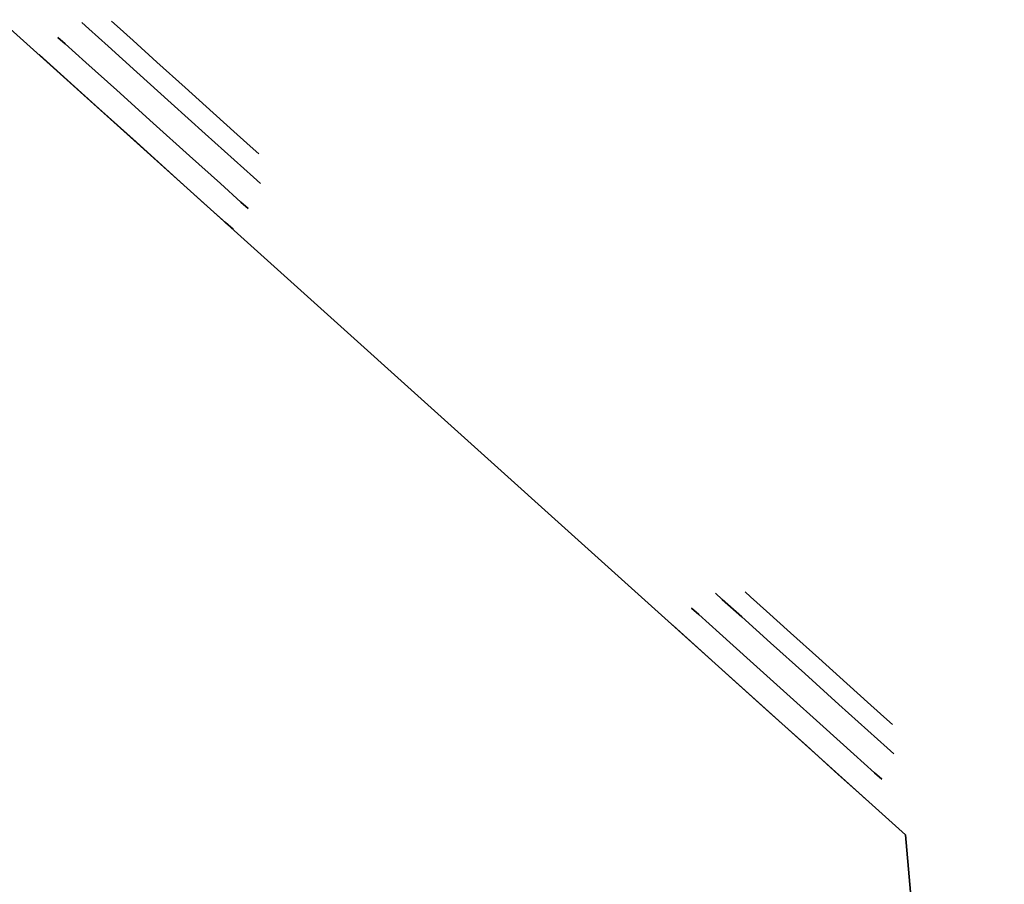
# Model space of a CAD drawing. Header units: millimetres. Extents: x -217 to 217, y -1669 to 210.
# Tile 7 of 7: x 28 to 217, y 44 to 210. Entities that reach past the tile are written whole.
import ezdxf

# ---------------------------------------------------------------- set-up
doc = ezdxf.new("R2010")
doc.units = ezdxf.units.MM
doc.layers.add('KF_CA_1515_6_SPEAKDETAIL', color=250, linetype='Continuous')
doc.layers.add('KF_CA_1515_6_SPEAKER', color=253, linetype='Continuous')

# ---------------------------------------------------------------- blocks, each defined once
blk = doc.blocks.new('Ca1515-9')
at = {"layer": 'KF_CA_1515_6_SPEAKDETAIL', "color": 250}
for points, invisible_edges in [([(45.94, 209.66, -300), (40.29, 209.36, -300), (41.59, 208.19, -308.8), (47.02, 208.69, -307.27)], 5), ([(47.02, 208.69, -292.73), (41.59, 208.19, -291.2), (40.29, 209.36, -300), (45.94, 209.66, -300)], 5), ([(45.94, 209.66, 300), (40.29, 209.36, 300), (41.59, 208.19, 291.2), (47.02, 208.69, 292.73)], 5), ([(47.02, 208.69, 307.27), (41.59, 208.19, 308.8), (40.29, 209.36, 300), (45.94, 209.66, 300)], 5), ([(47.02, 208.69, -307.27), (45.94, 209.66, -300), (45.94, 209.66, -300), (49.47, 206.48, -300)], 14), ([(47.02, 208.69, -292.73), (45.94, 209.66, -300), (45.94, 209.66, -300), (49.47, 206.48, -300)], 14), ([(47.02, 208.69, 292.73), (45.94, 209.66, 300), (45.94, 209.66, 300), (49.47, 206.48, 300)], 14), ([(47.02, 208.69, 307.27), (45.94, 209.66, 300), (45.94, 209.66, 300), (49.47, 206.48, 300)], 14), ([(40.29, 209.36, -300), (35.7, 206.54, -300), (37.09, 205.29, -309.38), (41.59, 208.19, -308.8)], 5), ([(41.59, 208.19, -291.2), (37.09, 205.29, -290.62), (35.7, 206.54, -300), (40.29, 209.36, -300)], 5), ([(40.29, 209.36, 300), (35.7, 206.54, 300), (37.09, 205.29, 290.62), (41.59, 208.19, 291.2)], 5), ([(41.59, 208.19, 308.8), (37.09, 205.29, 309.38), (35.7, 206.54, 300), (40.29, 209.36, 300)], 5), ([(45.3, 204.86, -283.74), (41.04, 201.73, -282.66), (37.09, 205.29, -290.62), (41.59, 208.19, -291.2)], 5), ([(41.59, 208.19, -308.8), (37.09, 205.29, -309.38), (41.04, 201.73, -317.34), (45.3, 204.86, -316.26)], 5), ([(45.3, 204.86, 316.26), (41.04, 201.73, 317.34), (37.09, 205.29, 309.38), (41.59, 208.19, 308.8)], 5), ([(41.59, 208.19, 291.2), (37.09, 205.29, 290.62), (41.04, 201.73, 282.66), (45.3, 204.86, 283.74)], 5), ([(47.02, 208.69, -307.27), (41.59, 208.19, -308.8), (45.3, 204.86, -316.26), (50.08, 205.94, -313.44)], 5), ([(50.08, 205.94, -286.56), (45.3, 204.86, -283.74), (41.59, 208.19, -291.2), (47.02, 208.69, -292.73)], 5), ([(47.02, 208.69, 292.73), (41.59, 208.19, 291.2), (45.3, 204.86, 283.74), (50.08, 205.94, 286.56)], 5), ([(50.08, 205.94, 313.44), (45.3, 204.86, 316.26), (41.59, 208.19, 308.8), (47.02, 208.69, 307.27)], 5), ([(50.08, 205.94, -313.44), (47.02, 208.69, -307.27), (49.47, 206.48, -300), (53, 203.3, -300)], 14), ([(50.08, 205.94, -286.56), (47.02, 208.69, -292.73), (49.47, 206.48, -300), (53, 203.3, -300)], 14), ([(50.08, 205.94, 286.56), (47.02, 208.69, 292.73), (49.47, 206.48, 300), (53, 203.3, 300)], 14), ([(50.08, 205.94, 313.44), (47.02, 208.69, 307.27), (49.47, 206.48, 300), (53, 203.3, 300)], 14), ([(35.7, 206.54, -300), (32.08, 203.24, -300), (33.5, 201.96, -309.57), (37.09, 205.29, -309.38)], 5), ([(37.09, 205.29, -290.62), (33.5, 201.96, -290.43), (32.08, 203.24, -300), (35.7, 206.54, -300)], 5), ([(35.7, 206.54, 300), (32.08, 203.24, 300), (33.5, 201.96, 290.43), (37.09, 205.29, 290.62)], 5), ([(37.09, 205.29, 309.38), (33.5, 201.96, 309.57), (32.08, 203.24, 300), (35.7, 206.54, 300)], 5), ([(50.08, 205.94, -313.44), (45.3, 204.86, -316.26), (50.84, 199.86, -321.25), (54.66, 201.81, -317.55)], 5), ([(54.66, 201.81, -282.45), (50.84, 199.86, -278.75), (45.3, 204.86, -283.74), (50.08, 205.94, -286.56)], 5), ([(50.08, 205.94, 286.56), (45.3, 204.86, 283.74), (50.84, 199.86, 278.75), (54.66, 201.81, 282.45)], 5), ([(54.66, 201.81, 317.55), (50.84, 199.86, 321.25), (45.3, 204.86, 316.26), (50.08, 205.94, 313.44)], 5), ([(54.66, 201.81, -317.55), (50.08, 205.94, -313.44), (53, 203.3, -300), (56.53, 200.13, -300)], 14), ([(54.66, 201.81, -282.45), (50.08, 205.94, -286.56), (53, 203.3, -300), (56.53, 200.13, -300)], 14), ([(54.66, 201.81, 282.45), (50.08, 205.94, 286.56), (53, 203.3, 300), (56.53, 200.13, 300)], 14), ([(54.66, 201.81, 317.55), (50.08, 205.94, 313.44), (53, 203.3, 300), (56.53, 200.13, 300)], 14), ([(37.09, 205.29, -309.38), (33.5, 201.96, -309.57), (37.52, 198.34, -317.68), (41.04, 201.73, -317.34)], 5), ([(41.04, 201.73, -282.66), (37.52, 198.34, -282.32), (33.5, 201.96, -290.43), (37.09, 205.29, -290.62)], 5), ([(37.09, 205.29, 290.62), (33.5, 201.96, 290.43), (37.52, 198.34, 282.32), (41.04, 201.73, 282.66)], 5), ([(41.04, 201.73, 317.34), (37.52, 198.34, 317.68), (33.5, 201.96, 309.57), (37.09, 205.29, 309.38)], 5), ([(45.3, 204.86, -316.26), (41.04, 201.73, -317.34), (46.95, 196.41, -322.65), (50.84, 199.86, -321.25)], 5), ([(50.84, 199.86, -278.75), (46.95, 196.41, -277.35), (41.04, 201.73, -282.66), (45.3, 204.86, -283.74)], 5), ([(45.3, 204.86, 283.74), (41.04, 201.73, 282.66), (46.95, 196.41, 277.35), (50.84, 199.86, 278.75)], 5), ([(50.84, 199.86, 321.25), (46.95, 196.41, 322.65), (41.04, 201.73, 317.34), (45.3, 204.86, 316.26)], 5), ([(41.04, 201.73, -317.34), (37.52, 198.34, -317.68), (43.55, 192.91, -323.1), (46.95, 196.41, -322.65)], 5), ([(46.95, 196.41, -277.35), (43.55, 192.91, -276.9), (37.52, 198.34, -282.32), (41.04, 201.73, -282.66)], 5), ([(41.04, 201.73, 282.66), (37.52, 198.34, 282.32), (43.55, 192.91, 276.9), (46.95, 196.41, 277.35)], 5), ([(46.95, 196.41, 322.65), (43.55, 192.91, 323.1), (37.52, 198.34, 317.68), (41.04, 201.73, 317.34)], 5), ([(54.66, 201.81, -317.55), (50.84, 199.86, -321.25), (57.38, 193.97, -323), (60.06, 196.95, -319)], 5), ([(60.06, 196.95, -281), (57.38, 193.97, -277), (50.84, 199.86, -278.75), (54.66, 201.81, -282.45)], 5), ([(54.66, 201.81, 282.45), (50.84, 199.86, 278.75), (57.38, 193.97, 277), (60.06, 196.95, 281)], 5), ([(60.06, 196.95, 319), (57.38, 193.97, 323), (50.84, 199.86, 321.25), (54.66, 201.81, 317.55)], 5), ([(60.06, 196.95, -319), (54.66, 201.81, -317.55), (56.53, 200.13, -300), (60.06, 196.95, -300)], 14), ([(60.06, 196.95, -281), (54.66, 201.81, -282.45), (56.53, 200.13, -300), (60.06, 196.95, -300)], 14), ([(60.06, 196.95, 281), (54.66, 201.81, 282.45), (56.53, 200.13, 300), (60.06, 196.95, 300)], 14), ([(60.06, 196.95, 319), (54.66, 201.81, 317.55), (56.53, 200.13, 300), (60.06, 196.95, 300)], 14), ([(50.84, 199.86, -321.25), (46.95, 196.41, -322.65), (53.93, 190.13, -324.52), (57.38, 193.97, -323)], 5), ([(57.38, 193.97, -277), (53.93, 190.13, -275.48), (46.95, 196.41, -277.35), (50.84, 199.86, -278.75)], 5), ([(50.84, 199.86, 278.75), (46.95, 196.41, 277.35), (53.93, 190.13, 275.48), (57.38, 193.97, 277)], 5), ([(57.38, 193.97, 323), (53.93, 190.13, 324.52), (46.95, 196.41, 322.65), (50.84, 199.86, 321.25)], 5), ([(46.95, 196.41, -322.65), (43.55, 192.91, -323.1), (50.66, 186.51, -325), (53.93, 190.13, -324.52)], 5), ([(53.93, 190.13, -275.48), (50.66, 186.51, -275), (43.55, 192.91, -276.9), (46.95, 196.41, -277.35)], 5), ([(46.95, 196.41, 277.35), (43.55, 192.91, 276.9), (50.66, 186.51, 275), (53.93, 190.13, 275.48)], 5), ([(53.93, 190.13, 324.52), (50.66, 186.51, 325), (43.55, 192.91, 323.1), (46.95, 196.41, 322.65)], 5), ([(60.06, 196.95, -319), (57.38, 193.97, -323), (63.93, 188.09, -321.25), (65.46, 192.08, -317.55)], 5), ([(65.46, 192.08, -282.45), (63.93, 188.09, -278.75), (57.38, 193.97, -277), (60.06, 196.95, -281)], 5), ([(60.06, 196.95, 281), (57.38, 193.97, 277), (63.93, 188.09, 278.75), (65.46, 192.08, 282.45)], 5), ([(65.46, 192.08, 317.55), (63.93, 188.09, 321.25), (57.38, 193.97, 323), (60.06, 196.95, 319)], 5), ([(65.46, 192.08, -317.55), (60.06, 196.95, -319), (60.06, 196.95, -300), (63.59, 193.77, -300)], 14), ([(65.46, 192.08, -282.45), (60.06, 196.95, -281), (60.06, 196.95, -300), (63.59, 193.77, -300)], 14), ([(65.46, 192.08, 282.45), (60.06, 196.95, 281), (60.06, 196.95, 300), (63.59, 193.77, 300)], 14), ([(65.46, 192.08, 317.55), (60.06, 196.95, 319), (60.06, 196.95, 300), (63.59, 193.77, 300)], 14), ([(57.38, 193.97, -323), (53.93, 190.13, -324.52), (60.9, 183.85, -322.65), (63.93, 188.09, -321.25)], 5), ([(63.93, 188.09, -278.75), (60.9, 183.85, -277.35), (53.93, 190.13, -275.48), (57.38, 193.97, -277)], 5), ([(57.38, 193.97, 277), (53.93, 190.13, 275.48), (60.9, 183.85, 277.35), (63.93, 188.09, 278.75)], 5), ([(63.93, 188.09, 321.25), (60.9, 183.85, 322.65), (53.93, 190.13, 324.52), (57.38, 193.97, 323)], 5), ([(70.05, 187.96, -313.44), (65.46, 192.08, -317.55), (63.59, 193.77, -300), (67.12, 190.59, -300)], 14), ([(70.05, 187.96, -286.56), (65.46, 192.08, -282.45), (63.59, 193.77, -300), (67.12, 190.59, -300)], 14), ([(70.05, 187.96, 286.56), (65.46, 192.08, 282.45), (63.59, 193.77, 300), (67.12, 190.59, 300)], 14), ([(70.05, 187.96, 313.44), (65.46, 192.08, 317.55), (63.59, 193.77, 300), (67.12, 190.59, 300)], 14), ([(65.46, 192.08, -317.55), (63.93, 188.09, -321.25), (69.47, 183.09, -316.26), (70.05, 187.96, -313.44)], 5), ([(70.05, 187.96, -286.56), (69.47, 183.09, -283.74), (63.93, 188.09, -278.75), (65.46, 192.08, -282.45)], 5), ([(65.46, 192.08, 282.45), (63.93, 188.09, 278.75), (69.47, 183.09, 283.74), (70.05, 187.96, 286.56)], 5), ([(70.05, 187.96, 313.44), (69.47, 183.09, 316.26), (63.93, 188.09, 321.25), (65.46, 192.08, 317.55)], 5), ([(73.11, 185.2, -307.27), (70.05, 187.96, -313.44), (67.12, 190.59, -300), (70.65, 187.41, -300)], 14), ([(73.11, 185.2, -292.73), (70.05, 187.96, -286.56), (67.12, 190.59, -300), (70.65, 187.41, -300)], 14), ([(73.11, 185.2, 292.73), (70.05, 187.96, 286.56), (67.12, 190.59, 300), (70.65, 187.41, 300)], 14), ([(73.11, 185.2, 307.27), (70.05, 187.96, 313.44), (67.12, 190.59, 300), (70.65, 187.41, 300)], 14), ([(60.9, 183.85, -277.35), (57.77, 180.11, -276.9), (50.66, 186.51, -275), (53.93, 190.13, -275.48)], 5), ([(53.93, 190.13, -324.52), (50.66, 186.51, -325), (57.77, 180.11, -323.1), (60.9, 183.85, -322.65)], 5), ([(60.9, 183.85, 322.65), (57.77, 180.11, 323.1), (50.66, 186.51, 325), (53.93, 190.13, 324.52)], 5), ([(53.93, 190.13, 275.48), (50.66, 186.51, 275), (57.77, 180.11, 276.9), (60.9, 183.85, 277.35)], 5), ([(69.47, 183.09, -283.74), (66.81, 178.53, -282.66), (60.9, 183.85, -277.35), (63.93, 188.09, -278.75)], 5), ([(63.93, 188.09, -321.25), (60.9, 183.85, -322.65), (66.81, 178.53, -317.34), (69.47, 183.09, -316.26)], 5), ([(69.47, 183.09, 316.26), (66.81, 178.53, 317.34), (60.9, 183.85, 322.65), (63.93, 188.09, 321.25)], 5), ([(63.93, 188.09, 278.75), (60.9, 183.85, 277.35), (66.81, 178.53, 282.66), (69.47, 183.09, 283.74)], 5), ([(70.05, 187.96, -313.44), (69.47, 183.09, -316.26), (73.18, 179.76, -308.8), (73.11, 185.2, -307.27)], 5), ([(73.11, 185.2, -292.73), (73.18, 179.76, -291.2), (69.47, 183.09, -283.74), (70.05, 187.96, -286.56)], 5), ([(70.05, 187.96, 286.56), (69.47, 183.09, 283.74), (73.18, 179.76, 291.2), (73.11, 185.2, 292.73)], 5), ([(73.11, 185.2, 307.27), (73.18, 179.76, 308.8), (69.47, 183.09, 316.26), (70.05, 187.96, 313.44)], 5), ([(74.18, 184.23, -300), (73.11, 185.2, -307.27), (70.65, 187.41, -300), (74.18, 184.23, -300)], 14), ([(74.18, 184.23, -300), (73.11, 185.2, -292.73), (70.65, 187.41, -300), (74.18, 184.23, -300)], 14), ([(74.18, 184.23, 300), (73.11, 185.2, 292.73), (70.65, 187.41, 300), (74.18, 184.23, 300)], 14), ([(74.18, 184.23, 300), (73.11, 185.2, 307.27), (70.65, 187.41, 300), (74.18, 184.23, 300)], 14), ([(73.11, 185.2, -307.27), (73.18, 179.76, -308.8), (74.48, 178.58, -300), (74.18, 184.23, -300)], 5), ([(74.18, 184.23, -300), (74.48, 178.58, -300), (73.18, 179.76, -291.2), (73.11, 185.2, -292.73)], 5), ([(73.11, 185.2, 292.73), (73.18, 179.76, 291.2), (74.48, 178.58, 300), (74.18, 184.23, 300)], 5), ([(74.18, 184.23, 300), (74.48, 178.58, 300), (73.18, 179.76, 308.8), (73.11, 185.2, 307.27)], 5), ([(66.81, 178.53, -282.66), (63.8, 174.68, -282.32), (57.77, 180.11, -276.9), (60.9, 183.85, -277.35)], 5), ([(60.9, 183.85, -322.65), (57.77, 180.11, -323.1), (63.8, 174.68, -317.68), (66.81, 178.53, -317.34)], 5), ([(66.81, 178.53, 317.34), (63.8, 174.68, 317.68), (57.77, 180.11, 323.1), (60.9, 183.85, 322.65)], 5), ([(60.9, 183.85, 277.35), (57.77, 180.11, 276.9), (63.8, 174.68, 282.32), (66.81, 178.53, 282.66)], 5), ([(73.18, 179.76, -291.2), (70.76, 174.97, -290.62), (66.81, 178.53, -282.66), (69.47, 183.09, -283.74)], 5), ([(69.47, 183.09, -316.26), (66.81, 178.53, -317.34), (70.76, 174.97, -309.38), (73.18, 179.76, -308.8)], 5), ([(73.18, 179.76, 308.8), (70.76, 174.97, 309.38), (66.81, 178.53, 317.34), (69.47, 183.09, 316.26)], 5), ([(69.47, 183.09, 283.74), (66.81, 178.53, 282.66), (70.76, 174.97, 290.62), (73.18, 179.76, 291.2)], 5), ([(73.18, 179.76, -308.8), (70.76, 174.97, -309.38), (72.15, 173.73, -300), (74.48, 178.58, -300)], 5), ([(74.48, 178.58, -300), (72.15, 173.73, -300), (70.76, 174.97, -290.62), (73.18, 179.76, -291.2)], 5), ([(73.18, 179.76, 291.2), (70.76, 174.97, 290.62), (72.15, 173.73, 300), (74.48, 178.58, 300)], 5), ([(74.48, 178.58, 300), (72.15, 173.73, 300), (70.76, 174.97, 309.38), (73.18, 179.76, 308.8)], 5), ([(70.76, 174.97, -290.62), (67.83, 171.05, -290.43), (63.8, 174.68, -282.32), (66.81, 178.53, -282.66)], 5), ([(66.81, 178.53, -317.34), (63.8, 174.68, -317.68), (67.83, 171.05, -309.57), (70.76, 174.97, -309.38)], 5), ([(70.76, 174.97, 309.38), (67.83, 171.05, 309.57), (63.8, 174.68, 317.68), (66.81, 178.53, 317.34)], 5), ([(66.81, 178.53, 282.66), (63.8, 174.68, 282.32), (67.83, 171.05, 290.43), (70.76, 174.97, 290.62)], 5), ([(70.76, 174.97, -309.38), (67.83, 171.05, -309.57), (69.24, 169.78, -300), (72.15, 173.73, -300)], 5), ([(72.15, 173.73, -300), (69.24, 169.78, -300), (67.83, 171.05, -290.43), (70.76, 174.97, -290.62)], 5), ([(70.76, 174.97, 290.62), (67.83, 171.05, 290.43), (69.24, 169.78, 300), (72.15, 173.73, 300)], 5), ([(72.15, 173.73, 300), (69.24, 169.78, 300), (67.83, 171.05, 309.57), (70.76, 174.97, 309.38)], 5), ([(161.69, 100.06, -300), (157.1, 97.23, -300), (158.49, 95.98, -309.38), (162.99, 98.88, -308.8)], 5), ([(162.99, 98.88, -291.2), (158.49, 95.98, -290.62), (157.1, 97.23, -300), (161.69, 100.06, -300)], 5), ([(161.69, 100.06, 300), (157.1, 97.23, 300), (158.49, 95.98, 290.62), (162.99, 98.88, 291.2)], 5), ([(162.99, 98.88, 308.8), (158.49, 95.98, 309.38), (157.1, 97.23, 300), (161.69, 100.06, 300)], 5), ([(167.34, 100.35, -300), (161.69, 100.06, -300), (162.99, 98.88, -308.8), (168.42, 99.38, -307.27)], 5), ([(168.42, 99.38, -292.73), (162.99, 98.88, -291.2), (161.69, 100.06, -300), (167.34, 100.35, -300)], 5), ([(167.34, 100.35, 300), (161.69, 100.06, 300), (162.99, 98.88, 291.2), (168.42, 99.38, 292.73)], 5), ([(168.42, 99.38, 307.27), (162.99, 98.88, 308.8), (161.69, 100.06, 300), (167.34, 100.35, 300)], 5), ([(168.42, 99.38, -307.27), (167.34, 100.35, -300), (167.34, 100.35, -300), (170.87, 97.17, -300)], 14), ([(168.42, 99.38, -292.73), (167.34, 100.35, -300), (167.34, 100.35, -300), (170.87, 97.17, -300)], 14), ([(168.42, 99.38, 292.73), (167.34, 100.35, 300), (167.34, 100.35, 300), (170.87, 97.17, 300)], 14), ([(168.42, 99.38, 307.27), (167.34, 100.35, 300), (167.34, 100.35, 300), (170.87, 97.17, 300)], 14), ([(166.7, 95.55, -283.74), (162.44, 92.43, -282.66), (158.49, 95.98, -290.62), (162.99, 98.88, -291.2)], 5), ([(162.99, 98.88, -308.8), (158.49, 95.98, -309.38), (162.44, 92.43, -317.34), (166.7, 95.55, -316.26)], 5), ([(166.7, 95.55, 316.26), (162.44, 92.43, 317.34), (158.49, 95.98, 309.38), (162.99, 98.88, 308.8)], 5), ([(162.99, 98.88, 291.2), (158.49, 95.98, 290.62), (162.44, 92.43, 282.66), (166.7, 95.55, 283.74)], 5), ([(168.42, 99.38, -307.27), (162.99, 98.88, -308.8), (166.7, 95.55, -316.26), (171.48, 96.63, -313.44)], 5), ([(171.48, 96.63, -286.56), (166.7, 95.55, -283.74), (162.99, 98.88, -291.2), (168.42, 99.38, -292.73)], 5), ([(168.42, 99.38, 292.73), (162.99, 98.88, 291.2), (166.7, 95.55, 283.74), (171.48, 96.63, 286.56)], 5), ([(171.48, 96.63, 313.44), (166.7, 95.55, 316.26), (162.99, 98.88, 308.8), (168.42, 99.38, 307.27)], 5), ([(171.48, 96.63, -313.44), (168.42, 99.38, -307.27), (170.87, 97.17, -300), (174.4, 94, -300)], 14), ([(171.48, 96.63, -286.56), (168.42, 99.38, -292.73), (170.87, 97.17, -300), (174.4, 94, -300)], 14), ([(171.48, 96.63, 286.56), (168.42, 99.38, 292.73), (170.87, 97.17, 300), (174.4, 94, 300)], 14), ([(171.48, 96.63, 313.44), (168.42, 99.38, 307.27), (170.87, 97.17, 300), (174.4, 94, 300)], 14), ([(157.1, 97.23, -300), (153.48, 93.93, -300), (154.9, 92.65, -309.57), (158.49, 95.98, -309.38)], 5), ([(158.49, 95.98, -290.62), (154.9, 92.65, -290.43), (153.48, 93.93, -300), (157.1, 97.23, -300)], 5), ([(157.1, 97.23, 300), (153.48, 93.93, 300), (154.9, 92.65, 290.43), (158.49, 95.98, 290.62)], 5), ([(158.49, 95.98, 309.38), (154.9, 92.65, 309.57), (153.48, 93.93, 300), (157.1, 97.23, 300)], 5), ([(171.48, 96.63, -313.44), (166.7, 95.55, -316.26), (172.24, 90.56, -321.25), (176.06, 92.5, -317.55)], 5), ([(176.06, 92.5, -282.45), (172.24, 90.56, -278.75), (166.7, 95.55, -283.74), (171.48, 96.63, -286.56)], 5), ([(171.48, 96.63, 286.56), (166.7, 95.55, 283.74), (172.24, 90.56, 278.75), (176.06, 92.5, 282.45)], 5), ([(176.06, 92.5, 317.55), (172.24, 90.56, 321.25), (166.7, 95.55, 316.26), (171.48, 96.63, 313.44)], 5), ([(176.06, 92.5, -317.55), (171.48, 96.63, -313.44), (174.4, 94, -300), (177.93, 90.82, -300)], 14), ([(176.06, 92.5, -282.45), (171.48, 96.63, -286.56), (174.4, 94, -300), (177.93, 90.82, -300)], 14), ([(176.06, 92.5, 282.45), (171.48, 96.63, 286.56), (174.4, 94, 300), (177.93, 90.82, 300)], 14), ([(176.06, 92.5, 317.55), (171.48, 96.63, 313.44), (174.4, 94, 300), (177.93, 90.82, 300)], 14), ([(158.49, 95.98, -309.38), (154.9, 92.65, -309.57), (158.93, 89.03, -317.68), (162.44, 92.43, -317.34)], 5), ([(162.44, 92.43, -282.66), (158.93, 89.03, -282.32), (154.9, 92.65, -290.43), (158.49, 95.98, -290.62)], 5), ([(158.49, 95.98, 290.62), (154.9, 92.65, 290.43), (158.93, 89.03, 282.32), (162.44, 92.43, 282.66)], 5), ([(162.44, 92.43, 317.34), (158.93, 89.03, 317.68), (154.9, 92.65, 309.57), (158.49, 95.98, 309.38)], 5), ([(166.7, 95.55, -316.26), (162.44, 92.43, -317.34), (168.35, 87.1, -322.65), (172.24, 90.56, -321.25)], 5), ([(172.24, 90.56, -278.75), (168.35, 87.1, -277.35), (162.44, 92.43, -282.66), (166.7, 95.55, -283.74)], 5), ([(166.7, 95.55, 283.74), (162.44, 92.43, 282.66), (168.35, 87.1, 277.35), (172.24, 90.56, 278.75)], 5), ([(172.24, 90.56, 321.25), (168.35, 87.1, 322.65), (162.44, 92.43, 317.34), (166.7, 95.55, 316.26)], 5), ([(176.06, 92.5, -317.55), (172.24, 90.56, -321.25), (178.79, 84.67, -323), (181.46, 87.64, -319)], 5), ([(181.46, 87.64, -281), (178.79, 84.67, -277), (172.24, 90.56, -278.75), (176.06, 92.5, -282.45)], 5), ([(176.06, 92.5, 282.45), (172.24, 90.56, 278.75), (178.79, 84.67, 277), (181.46, 87.64, 281)], 5), ([(181.46, 87.64, 319), (178.79, 84.67, 323), (172.24, 90.56, 321.25), (176.06, 92.5, 317.55)], 5), ([(181.46, 87.64, -319), (176.06, 92.5, -317.55), (177.93, 90.82, -300), (181.46, 87.64, -300)], 14), ([(181.46, 87.64, -281), (176.06, 92.5, -282.45), (177.93, 90.82, -300), (181.46, 87.64, -300)], 14), ([(181.46, 87.64, 281), (176.06, 92.5, 282.45), (177.93, 90.82, 300), (181.46, 87.64, 300)], 14), ([(181.46, 87.64, 319), (176.06, 92.5, 317.55), (177.93, 90.82, 300), (181.46, 87.64, 300)], 14), ([(162.44, 92.43, -317.34), (158.93, 89.03, -317.68), (164.95, 83.6, -323.1), (168.35, 87.1, -322.65)], 5), ([(168.35, 87.1, -277.35), (164.95, 83.6, -276.9), (158.93, 89.03, -282.32), (162.44, 92.43, -282.66)], 5), ([(162.44, 92.43, 282.66), (158.93, 89.03, 282.32), (164.95, 83.6, 276.9), (168.35, 87.1, 277.35)], 5), ([(168.35, 87.1, 322.65), (164.95, 83.6, 323.1), (158.93, 89.03, 317.68), (162.44, 92.43, 317.34)], 5), ([(172.24, 90.56, -321.25), (168.35, 87.1, -322.65), (175.33, 80.82, -324.52), (178.79, 84.67, -323)], 5), ([(178.79, 84.67, -277), (175.33, 80.82, -275.48), (168.35, 87.1, -277.35), (172.24, 90.56, -278.75)], 5), ([(172.24, 90.56, 278.75), (168.35, 87.1, 277.35), (175.33, 80.82, 275.48), (178.79, 84.67, 277)], 5), ([(178.79, 84.67, 323), (175.33, 80.82, 324.52), (168.35, 87.1, 322.65), (172.24, 90.56, 321.25)], 5), ([(168.35, 87.1, -322.65), (164.95, 83.6, -323.1), (172.06, 77.2, -325), (175.33, 80.82, -324.52)], 5), ([(175.33, 80.82, -275.48), (172.06, 77.2, -275), (164.95, 83.6, -276.9), (168.35, 87.1, -277.35)], 5), ([(168.35, 87.1, 277.35), (164.95, 83.6, 276.9), (172.06, 77.2, 275), (175.33, 80.82, 275.48)], 5), ([(175.33, 80.82, 324.52), (172.06, 77.2, 325), (164.95, 83.6, 323.1), (168.35, 87.1, 322.65)], 5), ([(181.46, 87.64, -319), (178.79, 84.67, -323), (185.33, 78.78, -321.25), (186.87, 82.77, -317.55)], 5), ([(186.87, 82.77, -282.45), (185.33, 78.78, -278.75), (178.79, 84.67, -277), (181.46, 87.64, -281)], 5), ([(181.46, 87.64, 281), (178.79, 84.67, 277), (185.33, 78.78, 278.75), (186.87, 82.77, 282.45)], 5), ([(186.87, 82.77, 317.55), (185.33, 78.78, 321.25), (178.79, 84.67, 323), (181.46, 87.64, 319)], 5), ([(186.87, 82.77, -317.55), (181.46, 87.64, -319), (181.46, 87.64, -300), (184.99, 84.46, -300)], 14), ([(186.87, 82.77, -282.45), (181.46, 87.64, -281), (181.46, 87.64, -300), (184.99, 84.46, -300)], 14), ([(186.87, 82.77, 282.45), (181.46, 87.64, 281), (181.46, 87.64, 300), (184.99, 84.46, 300)], 14), ([(186.87, 82.77, 317.55), (181.46, 87.64, 319), (181.46, 87.64, 300), (184.99, 84.46, 300)], 14), ([(178.79, 84.67, -323), (175.33, 80.82, -324.52), (182.3, 74.55, -322.65), (185.33, 78.78, -321.25)], 5), ([(185.33, 78.78, -278.75), (182.3, 74.55, -277.35), (175.33, 80.82, -275.48), (178.79, 84.67, -277)], 5), ([(178.79, 84.67, 277), (175.33, 80.82, 275.48), (182.3, 74.55, 277.35), (185.33, 78.78, 278.75)], 5), ([(185.33, 78.78, 321.25), (182.3, 74.55, 322.65), (175.33, 80.82, 324.52), (178.79, 84.67, 323)], 5), ([(191.45, 78.65, -313.44), (186.87, 82.77, -317.55), (184.99, 84.46, -300), (188.52, 81.28, -300)], 14), ([(191.45, 78.65, -286.56), (186.87, 82.77, -282.45), (184.99, 84.46, -300), (188.52, 81.28, -300)], 14), ([(191.45, 78.65, 286.56), (186.87, 82.77, 282.45), (184.99, 84.46, 300), (188.52, 81.28, 300)], 14), ([(191.45, 78.65, 313.44), (186.87, 82.77, 317.55), (184.99, 84.46, 300), (188.52, 81.28, 300)], 14), ([(186.87, 82.77, -317.55), (185.33, 78.78, -321.25), (190.87, 73.78, -316.26), (191.45, 78.65, -313.44)], 5), ([(191.45, 78.65, -286.56), (190.87, 73.78, -283.74), (185.33, 78.78, -278.75), (186.87, 82.77, -282.45)], 5), ([(186.87, 82.77, 282.45), (185.33, 78.78, 278.75), (190.87, 73.78, 283.74), (191.45, 78.65, 286.56)], 5), ([(191.45, 78.65, 313.44), (190.87, 73.78, 316.26), (185.33, 78.78, 321.25), (186.87, 82.77, 317.55)], 5), ([(194.51, 75.89, -307.27), (191.45, 78.65, -313.44), (188.52, 81.28, -300), (192.05, 78.1, -300)], 14), ([(194.51, 75.89, -292.73), (191.45, 78.65, -286.56), (188.52, 81.28, -300), (192.05, 78.1, -300)], 14), ([(194.51, 75.89, 292.73), (191.45, 78.65, 286.56), (188.52, 81.28, 300), (192.05, 78.1, 300)], 14), ([(194.51, 75.89, 307.27), (191.45, 78.65, 313.44), (188.52, 81.28, 300), (192.05, 78.1, 300)], 14), ([(182.3, 74.55, -277.35), (179.17, 70.8, -276.9), (172.06, 77.2, -275), (175.33, 80.82, -275.48)], 5), ([(175.33, 80.82, -324.52), (172.06, 77.2, -325), (179.17, 70.8, -323.1), (182.3, 74.55, -322.65)], 5), ([(182.3, 74.55, 322.65), (179.17, 70.8, 323.1), (172.06, 77.2, 325), (175.33, 80.82, 324.52)], 5), ([(175.33, 80.82, 275.48), (172.06, 77.2, 275), (179.17, 70.8, 276.9), (182.3, 74.55, 277.35)], 5), ([(190.87, 73.78, -283.74), (188.21, 69.22, -282.66), (182.3, 74.55, -277.35), (185.33, 78.78, -278.75)], 5), ([(185.33, 78.78, -321.25), (182.3, 74.55, -322.65), (188.21, 69.22, -317.34), (190.87, 73.78, -316.26)], 5), ([(190.87, 73.78, 316.26), (188.21, 69.22, 317.34), (182.3, 74.55, 322.65), (185.33, 78.78, 321.25)], 5), ([(185.33, 78.78, 278.75), (182.3, 74.55, 277.35), (188.21, 69.22, 282.66), (190.87, 73.78, 283.74)], 5), ([(191.45, 78.65, -313.44), (190.87, 73.78, -316.26), (194.58, 70.45, -308.8), (194.51, 75.89, -307.27)], 5), ([(194.51, 75.89, -292.73), (194.58, 70.45, -291.2), (190.87, 73.78, -283.74), (191.45, 78.65, -286.56)], 5), ([(191.45, 78.65, 286.56), (190.87, 73.78, 283.74), (194.58, 70.45, 291.2), (194.51, 75.89, 292.73)], 5), ([(194.51, 75.89, 307.27), (194.58, 70.45, 308.8), (190.87, 73.78, 316.26), (191.45, 78.65, 313.44)], 5), ([(195.58, 74.92, -300), (194.51, 75.89, -307.27), (192.05, 78.1, -300), (195.58, 74.92, -300)], 14), ([(195.58, 74.92, -300), (194.51, 75.89, -292.73), (192.05, 78.1, -300), (195.58, 74.92, -300)], 14), ([(195.58, 74.92, 300), (194.51, 75.89, 292.73), (192.05, 78.1, 300), (195.58, 74.92, 300)], 14), ([(195.58, 74.92, 300), (194.51, 75.89, 307.27), (192.05, 78.1, 300), (195.58, 74.92, 300)], 14), ([(194.51, 75.89, -307.27), (194.58, 70.45, -308.8), (195.88, 69.28, -300), (195.58, 74.92, -300)], 5), ([(195.58, 74.92, -300), (195.88, 69.28, -300), (194.58, 70.45, -291.2), (194.51, 75.89, -292.73)], 5), ([(194.51, 75.89, 292.73), (194.58, 70.45, 291.2), (195.88, 69.28, 300), (195.58, 74.92, 300)], 5), ([(195.58, 74.92, 300), (195.88, 69.28, 300), (194.58, 70.45, 308.8), (194.51, 75.89, 307.27)], 5), ([(188.21, 69.22, -282.66), (185.2, 65.37, -282.32), (179.17, 70.8, -276.9), (182.3, 74.55, -277.35)], 5), ([(182.3, 74.55, -322.65), (179.17, 70.8, -323.1), (185.2, 65.37, -317.68), (188.21, 69.22, -317.34)], 5), ([(188.21, 69.22, 317.34), (185.2, 65.37, 317.68), (179.17, 70.8, 323.1), (182.3, 74.55, 322.65)], 5), ([(182.3, 74.55, 277.35), (179.17, 70.8, 276.9), (185.2, 65.37, 282.32), (188.21, 69.22, 282.66)], 5), ([(194.58, 70.45, -291.2), (192.16, 65.67, -290.62), (188.21, 69.22, -282.66), (190.87, 73.78, -283.74)], 5), ([(190.87, 73.78, -316.26), (188.21, 69.22, -317.34), (192.16, 65.67, -309.38), (194.58, 70.45, -308.8)], 5), ([(194.58, 70.45, 308.8), (192.16, 65.67, 309.38), (188.21, 69.22, 317.34), (190.87, 73.78, 316.26)], 5), ([(190.87, 73.78, 283.74), (188.21, 69.22, 282.66), (192.16, 65.67, 290.62), (194.58, 70.45, 291.2)], 5), ([(194.58, 70.45, -308.8), (192.16, 65.67, -309.38), (193.55, 64.42, -300), (195.88, 69.28, -300)], 5), ([(195.88, 69.28, -300), (193.55, 64.42, -300), (192.16, 65.67, -290.62), (194.58, 70.45, -291.2)], 5), ([(194.58, 70.45, 291.2), (192.16, 65.67, 290.62), (193.55, 64.42, 300), (195.88, 69.28, 300)], 5), ([(195.88, 69.28, 300), (193.55, 64.42, 300), (192.16, 65.67, 309.38), (194.58, 70.45, 308.8)], 5), ([(192.16, 65.67, -290.62), (189.23, 61.74, -290.43), (185.2, 65.37, -282.32), (188.21, 69.22, -282.66)], 5), ([(188.21, 69.22, -317.34), (185.2, 65.37, -317.68), (189.23, 61.74, -309.57), (192.16, 65.67, -309.38)], 5), ([(192.16, 65.67, 309.38), (189.23, 61.74, 309.57), (185.2, 65.37, 317.68), (188.21, 69.22, 317.34)], 5), ([(188.21, 69.22, 282.66), (185.2, 65.37, 282.32), (189.23, 61.74, 290.43), (192.16, 65.67, 290.62)], 5), ([(192.16, 65.67, -309.38), (189.23, 61.74, -309.57), (190.64, 60.47, -300), (193.55, 64.42, -300)], 5), ([(193.55, 64.42, -300), (190.64, 60.47, -300), (189.23, 61.74, -290.43), (192.16, 65.67, -290.62)], 5), ([(192.16, 65.67, 290.62), (189.23, 61.74, 290.43), (190.64, 60.47, 300), (193.55, 64.42, 300)], 5), ([(193.55, 64.42, 300), (190.64, 60.47, 300), (189.23, 61.74, 309.57), (192.16, 65.67, 309.38)], 5)]:
    blk.add_3dface(points, dxfattribs=dict(at, invisible_edges=invisible_edges))
at = {"layer": 'KF_CA_1515_6_SPEAKER'}
for points, invisible_edges in [([(198.07, 53.78, -340), (-198.08, 53.78, -340), (-136.34, 160.71, -340), (24.65, 209.93, -340)], 1), ([(198.07, 53.78, 340), (-198.08, 53.78, 340), (-136.34, 160.71, 340), (24.65, 209.93, 340)], 1), ([(-198.08, 53.78, -340), (198.07, 53.78, -340), (52.5, 39.61, -340), (-52.5, 39.61, -340)], 15), ([(-198.08, 53.78, 340), (198.07, 53.78, 340), (176.92, 10.11, 340), (-176.92, 10.11, 340)], 15), ([(198.07, 53.78, -340), (52.5, 39.61, -340), (130.92, 10.11, -340), (176.92, 10.11, -340)], 15), ([(198.07, 53.78, -340), (176.92, 10.11, -340), (176.92, -35.89, -340), (217.02, -162.76, -340)], 7), ([(198.07, 53.78, 340), (176.92, 10.11, 340), (176.92, -35.89, 340), (217.02, -162.76, 340)], 7)]:
    blk.add_3dface(points, dxfattribs=dict(at, invisible_edges=invisible_edges))
for points in [[(24.65, 209.93, -340), (198.07, 53.78, -340), (198.07, 53.78, 340), (24.65, 209.93, 340)], [(217.02, -162.76, -340), (198.07, 53.78, -340), (198.07, 53.78, 340), (217.02, -162.76, 340)]]:
    blk.add_3dface(points, dxfattribs=at)

msp = doc.modelspace()

# ---------------------------------------------------------------- block references
msp.add_blockref('Ca1515-9', (0, 0))

doc.saveas('drawing.dxf')
